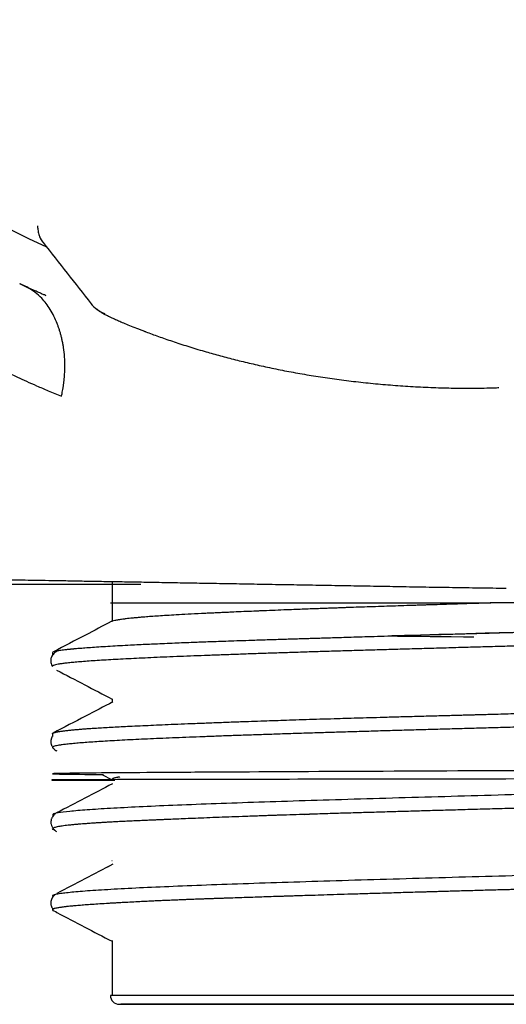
# Model space of a CAD drawing. Header units: millimetres. Extents: x 8 to 849, y 12 to 2010.
# Tile 41 of 113: x 108 to 119, y 1049 to 1071. Entities that reach past the tile are written whole.
import ezdxf

# ---------------------------------------------------------------- set-up
doc = ezdxf.new("R2010")
doc.units = ezdxf.units.MM

msp = doc.modelspace()

# ---------------------------------------------------------------- linework, layer by layer
at = {"color": 7, "linetype": 'Continuous', "lineweight": 30}
for p, q in [((108.44, 1066.616), (108.439, 1066.675)), ((108.44, 1066.616), (108.44, 1066.616)), ((108.088, 1065.345), (108.041, 1065.367)), ((110.104, 1058.682), (110.104, 1057.779)), ((108.775, 1057.084), (108.765, 1057.082)), ((108.765, 1057.082), (108.765, 1057.021)), ((108.895, 1057.13), (108.858, 1057.111)), ((108.765, 1056.78), (108.765, 1056.775)), ((110.104, 1056.048), (110.104, 1055.965)), ((108.765, 1055.259), (108.765, 1055.202)), ((108.765, 1055.259), (108.784, 1055.255)), ((108.765, 1054.969), (108.765, 1054.952)), ((108.78, 1054.937), (108.799, 1054.927)), ((109.878, 1054.345), (110.104, 1054.227)), ((114.43, 1053.447), (114.537, 1053.451)), ((108.783, 1053.112), (108.765, 1053.129)), ((108.765, 1053.129), (108.775, 1053.129)), ((108.788, 1053.11), (108.819, 1053.094)), ((110.121, 1052.328), (110, 1052.265)), ((110.1, 1052.414), (110.104, 1052.412)), ((108.781, 1051.29), (108.848, 1051.256)), ((110.104, 1050.606), (110.104, 1049.382)), ((110.107, 1050.613), (110.106, 1050.606)), ((125.618, 1049.379), (110.069, 1049.379))]:
    msp.add_line(p, q, dxfattribs=at)
at = {"color": 7, "linetype": 'Continuous', "lineweight": 30, "flags": 128}
for points in [[(110.864, 1064.29), (110.859, 1064.292), (110.843, 1064.299)], [(119.113, 1057.536), (118.481, 1057.518), (117.851, 1057.501), (117.439, 1057.489), (117.028, 1057.477), (116.67, 1057.467), (116.514, 1057.463), (116.493, 1057.462), (116.473, 1057.461), (116.452, 1057.461), (116.432, 1057.46), (116.411, 1057.46), (116.391, 1057.459), (116.387, 1057.459), (116.385, 1057.459), (116.384, 1057.459), (116.384, 1057.459), (116.384, 1057.459), (116.384, 1057.459), (116.384, 1057.459), (116.384, 1057.459), (116.384, 1057.459), (116.384, 1057.459), (116.384, 1057.459), (116.384, 1057.459), (116.384, 1057.459), (116.384, 1057.459), (116.384, 1057.459), (116.385, 1057.458), (116.391, 1057.458), (116.404, 1057.458), (116.448, 1057.457), (116.517, 1057.456), (116.611, 1057.454), (116.731, 1057.453), (116.876, 1057.451), (117.048, 1057.449), (117.245, 1057.447), (117.469, 1057.445), (117.719, 1057.443), (117.996, 1057.441), (118.226, 1057.439)]]:
    msp.add_lwpolyline(points, dxfattribs=at)
at = {"color": 7, "linetype": 'Continuous', "lineweight": 30}
for centre, radius, start, end in [((118.084, 1086.885), 23.753, 106.1413, 233.9075), ((118.084, 1086.885), 22.741, 179.9968, 245.4123), ((108.94, 1066.615), 0.499, 202.4204, 218.1488), ((110.181, 1065.359), 0.7, 218.1292, 249.8891), ((109.719, 1064.704), 0.221, 359.289, 0.711), ((110.266, 1049.379), 0.197, 180, 270)]:
    msp.add_arc(centre, radius, start, end, dxfattribs=at)
for points, knots in [([(108.44, 1066.616), (108.441, 1066.596), (108.442, 1066.557), (108.453, 1066.503), (108.467, 1066.455), (108.477, 1066.429), (108.483, 1066.416)], [0, 0, 0, 0, 0.252954, 0.501487, 0.749054, 1, 1, 1, 1]), ([(108.483, 1066.415), (108.49, 1066.401), (108.504, 1066.37), (108.527, 1066.333), (108.545, 1066.308), (108.555, 1066.296)], [0, 0, 0, 0, 0.287584, 0.630072, 1, 1, 1, 1]), ([(108.556, 1066.294), (108.736, 1066.065), (109.095, 1065.607), (109.455, 1065.149), (109.635, 1064.92)], [0, 0, 0, 0, 0.499091, 1, 1, 1, 1]), ([(108.967, 1062.843), (108.969, 1062.847), (108.975, 1062.865), (108.983, 1062.906), (108.994, 1062.964), (109.006, 1063.037), (109.015, 1063.094), (109.021, 1063.138), (109.024, 1063.164), (109.027, 1063.19), (109.03, 1063.217), (109.033, 1063.246), (109.041, 1063.342), (109.049, 1063.504), (109.042, 1063.725), (109.022, 1063.897), (109.001, 1064.023), (108.984, 1064.106), (108.965, 1064.187), (108.945, 1064.264), (108.922, 1064.337), (108.899, 1064.407), (108.86, 1064.51), (108.803, 1064.641), (108.72, 1064.792), (108.628, 1064.927), (108.518, 1065.057), (108.383, 1065.178), (108.216, 1065.285), (108.094, 1065.342), (108.032, 1065.371)], [0, 0, 0, 0, 0.004242, 0.016723, 0.036676, 0.056569, 0.080906, 0.088045, 0.095511, 0.103312, 0.111453, 0.119942, 0.128788, 0.196959, 0.264951, 0.332077, 0.360338, 0.388162, 0.415466, 0.44217, 0.468201, 0.493494, 0.517994, 0.581918, 0.644774, 0.705876, 0.764737, 0.840416, 0.918611, 1, 1, 1, 1]), ([(108.629, 1065.101), (108.616, 1065.107), (108.584, 1065.12), (108.519, 1065.148), (108.441, 1065.183), (108.294, 1065.248), (108.177, 1065.303), (108.088, 1065.346)], [0, 0, 0, 0, 0.085452, 0.215254, 0.360888, 0.51048, 1, 1, 1, 1]), ([(109.755, 1064.806), (109.771, 1064.792), (109.81, 1064.76), (109.861, 1064.728), (109.894, 1064.709), (109.916, 1064.697), (109.947, 1064.681), (109.982, 1064.663), (110.028, 1064.641), (110.086, 1064.613), (110.161, 1064.579), (110.252, 1064.538), (110.363, 1064.49), (110.497, 1064.435), (110.656, 1064.371), (110.779, 1064.323), (110.843, 1064.299)], [0, 0, 0, 0, 0.029895, 0.068823, 0.105207, 0.144353, 0.189852, 0.241709, 0.299932, 0.374294, 0.457042, 0.548246, 0.648001, 0.756433, 0.873701, 1, 1, 1, 1]), ([(105.708, 1064.52), (105.708, 1064.52), (105.703, 1064.523), (105.717, 1064.513), (105.749, 1064.491), (105.808, 1064.451), (105.893, 1064.395), (106.007, 1064.324), (106.15, 1064.236), (106.325, 1064.133), (106.482, 1064.043), (106.604, 1063.974), (106.676, 1063.934), (106.753, 1063.892), (106.834, 1063.848), (106.919, 1063.802), (107.01, 1063.754), (107.102, 1063.705), (107.196, 1063.657), (107.292, 1063.608), (107.392, 1063.557), (107.491, 1063.508), (107.581, 1063.464), (107.684, 1063.414), (107.814, 1063.351), (107.988, 1063.269), (108.189, 1063.177), (108.418, 1063.075), (108.678, 1062.962), (108.869, 1062.884), (108.967, 1062.843)], [0, 0, 0, 0, 0.000389, 0.056012, 0.11317, 0.171905, 0.232257, 0.294262, 0.357954, 0.423364, 0.49052, 0.510827, 0.531571, 0.552754, 0.574375, 0.596436, 0.618937, 0.641879, 0.663296, 0.685083, 0.707241, 0.729771, 0.748617, 0.763693, 0.793578, 0.827263, 0.864747, 0.906031, 0.951116, 1, 1, 1, 1]), ([(110.864, 1064.29), (110.956, 1064.256), (111.14, 1064.187), (111.456, 1064.078), (111.8, 1063.966), (112.148, 1063.86), (112.493, 1063.763), (112.829, 1063.674), (113.181, 1063.588), (113.547, 1063.505), (113.928, 1063.426), (114.323, 1063.352), (114.731, 1063.285), (115.15, 1063.224), (115.581, 1063.17), (116.02, 1063.124), (116.467, 1063.085), (116.919, 1063.056), (117.377, 1063.035), (117.838, 1063.024), (118.146, 1063.025), (118.3, 1063.025)], [0, 0, 0, 0, 0.06097, 0.122209, 0.183783, 0.245722, 0.295483, 0.345362, 0.395299, 0.44524, 0.495149, 0.54512, 0.595245, 0.64551, 0.695898, 0.746394, 0.796977, 0.847632, 0.898351, 0.949136, 1, 1, 1, 1]), ([(118.3, 1063.025), (118.445, 1063.027), (118.61, 1063.029), (118.773, 1063.036), (118.792, 1063.037)], [0, 0, 0, 0, 0.883254, 1, 1, 1, 1]), ([(106.7, 1058.741), (106.703, 1058.74), (106.708, 1058.74), (106.756, 1058.74), (106.831, 1058.738), (106.936, 1058.736), (107.07, 1058.734), (107.231, 1058.731), (107.42, 1058.728), (107.637, 1058.724), (107.881, 1058.72), (108.149, 1058.715), (108.443, 1058.71), (108.763, 1058.705), (109.107, 1058.699), (109.474, 1058.692), (109.864, 1058.685), (110.274, 1058.678), (110.707, 1058.671), (111.16, 1058.663), (111.636, 1058.654), (112.13, 1058.646), (112.64, 1058.637), (113.163, 1058.628), (113.702, 1058.618), (114.254, 1058.609), (114.818, 1058.599), (115.391, 1058.589), (115.97, 1058.579), (116.363, 1058.572), (116.559, 1058.568)], [0, 0, 0, 0, 0.035432, 0.070951, 0.106646, 0.142604, 0.178268, 0.213917, 0.249634, 0.285499, 0.321381, 0.357113, 0.392775, 0.428448, 0.46445, 0.500183, 0.535735, 0.571192, 0.606678, 0.642246, 0.677982, 0.713973, 0.749693, 0.785385, 0.821129, 0.857007, 0.892926, 0.928677, 0.964341, 1, 1, 1, 1]), ([(110.749, 1058.61), (110.153, 1058.61), (108.383, 1058.61), (107.086, 1058.61), (107.214, 1058.61), (107.256, 1058.61)], [0, 0, 0, 0, 0.254199, 0.75426, 1, 1, 1, 1]), ([(116.559, 1058.568), (116.755, 1058.565), (117.148, 1058.558), (117.746, 1058.549), (118.349, 1058.539), (118.754, 1058.534), (118.956, 1058.531)], [0, 0, 0, 0, 0.2495358, 0.499365, 0.7495053, 1, 1, 1, 1]), ([(110.069, 1058.198), (110.072, 1058.198), (110.078, 1058.198), (110.126, 1058.198), (110.205, 1058.198), (110.315, 1058.198), (110.444, 1058.198), (110.58, 1058.198), (110.715, 1058.198), (110.865, 1058.198), (111.029, 1058.198), (111.209, 1058.198), (111.403, 1058.198), (111.644, 1058.198), (111.939, 1058.198), (112.296, 1058.198), (112.679, 1058.198), (113.088, 1058.198), (113.498, 1058.198), (113.901, 1058.198), (114.292, 1058.198), (114.695, 1058.198), (115.11, 1058.198), (115.538, 1058.198), (115.997, 1058.198), (116.487, 1058.198), (117.007, 1058.198), (117.533, 1058.198), (118.067, 1058.198), (118.426, 1058.198), (118.606, 1058.198)], [0, 0, 0, 0, 0.038587, 0.077787, 0.116923, 0.156136, 0.195562, 0.223734, 0.251784, 0.279761, 0.307716, 0.335699, 0.363761, 0.391953, 0.433266, 0.474346, 0.515352, 0.556445, 0.597783, 0.632233, 0.666502, 0.700683, 0.734869, 0.769151, 0.803623, 0.843031, 0.882234, 0.92137, 0.96058, 1, 1, 1, 1]), ([(118.606, 1058.198), (118.601, 1058.198), (118.583, 1058.198), (118.543, 1058.196), (118.484, 1058.194), (118.407, 1058.192), (118.314, 1058.189), (118.184, 1058.185), (118.012, 1058.18), (117.791, 1058.173), (117.535, 1058.164), (117.324, 1058.158), (117.167, 1058.153), (117.073, 1058.15), (116.976, 1058.147), (116.877, 1058.143), (116.792, 1058.141), (116.654, 1058.136), (116.38, 1058.127), (115.959, 1058.113), (115.595, 1058.101), (115.365, 1058.093), (115.264, 1058.089), (115.163, 1058.085), (115.08, 1058.083), (114.995, 1058.079), (114.899, 1058.076), (114.771, 1058.071), (114.624, 1058.066), (114.461, 1058.06), (114.278, 1058.053), (114.067, 1058.045), (113.827, 1058.035), (113.632, 1058.027), (113.502, 1058.022), (113.442, 1058.019), (113.391, 1058.017), (113.341, 1058.015), (113.23, 1058.01), (113.061, 1058.003), (112.871, 1057.995), (112.716, 1057.988), (112.596, 1057.982), (112.476, 1057.977), (112.358, 1057.971), (112.236, 1057.966), (112.049, 1057.957), (111.812, 1057.944), (111.554, 1057.93), (111.334, 1057.917), (111.148, 1057.905), (110.985, 1057.894), (110.85, 1057.883), (110.737, 1057.874), (110.644, 1057.866), (110.562, 1057.858), (110.488, 1057.85), (110.415, 1057.842), (110.33, 1057.831), (110.241, 1057.818), (110.163, 1057.804), (110.111, 1057.79), (110.095, 1057.782), (110.089, 1057.779)], [0, 0, 0, 0, 0.001089, 0.004158, 0.008951, 0.014658, 0.021726, 0.030157, 0.04437, 0.061294, 0.080928, 0.103273, 0.110341, 0.117643, 0.125178, 0.132947, 0.140946, 0.145248, 0.16547, 0.206202, 0.246533, 0.255067, 0.263584, 0.272082, 0.280562, 0.284606, 0.293734, 0.305316, 0.317731, 0.332104, 0.348434, 0.366721, 0.389527, 0.41479, 0.422338, 0.427272, 0.432237, 0.437233, 0.44226, 0.46508, 0.488517, 0.501429, 0.51452, 0.527791, 0.541241, 0.554871, 0.570101, 0.607838, 0.64365, 0.673999, 0.702812, 0.73009, 0.755833, 0.776473, 0.796009, 0.814441, 0.831769, 0.85023, 0.871792, 0.906207, 0.941273, 0.976988, 1, 1, 1, 1]), ([(128.117, 1058.198), (128.026, 1058.198), (127.844, 1058.198), (127.533, 1058.198), (127.197, 1058.198), (126.833, 1058.198), (126.442, 1058.198), (126.028, 1058.198), (125.592, 1058.198), (125.137, 1058.198), (124.662, 1058.198), (124.168, 1058.198), (123.656, 1058.198), (123.128, 1058.198), (122.588, 1058.198), (122.036, 1058.198), (121.504, 1058.198), (120.997, 1058.198), (120.517, 1058.198), (120.038, 1058.198), (119.559, 1058.198), (119.081, 1058.198), (118.764, 1058.198), (118.606, 1058.198)], [0, 0, 0, 0, 0.0502543, 0.1002366, 0.1501239, 0.2000941, 0.2503243, 0.3005261, 0.3503378, 0.3999382, 0.4495086, 0.4992305, 0.5490721, 0.5989719, 0.6490381, 0.6990013, 0.7489767, 0.7913288, 0.8333223, 0.8750706, 0.9166887, 0.9582931, 1, 1, 1, 1]), ([(110.088, 1057.78), (109.895, 1057.679), (109.462, 1057.453), (109.029, 1057.227), (108.788, 1057.102)], [0, 0, 0, 0, 0.445049, 1, 1, 1, 1]), ([(128.115, 1057.53), (128.049, 1057.526), (127.918, 1057.519), (127.705, 1057.509), (127.48, 1057.498), (127.244, 1057.487), (126.996, 1057.477), (126.736, 1057.466), (126.464, 1057.455), (126.185, 1057.445), (125.898, 1057.434), (125.604, 1057.423), (125.3, 1057.413), (124.987, 1057.402), (124.665, 1057.392), (124.334, 1057.381), (123.995, 1057.37), (123.635, 1057.359), (123.254, 1057.347), (122.851, 1057.335), (122.44, 1057.323), (122.02, 1057.311), (121.594, 1057.299), (121.161, 1057.286), (120.722, 1057.274), (120.283, 1057.262), (119.848, 1057.249), (119.414, 1057.237), (118.978, 1057.225), (118.54, 1057.213), (118.101, 1057.201), (117.661, 1057.188), (117.222, 1057.176), (116.79, 1057.164), (116.367, 1057.151), (115.951, 1057.139), (115.54, 1057.127), (115.132, 1057.115), (114.73, 1057.103), (114.333, 1057.091), (113.944, 1057.078), (113.566, 1057.066), (113.203, 1057.054), (112.853, 1057.041), (112.512, 1057.029), (112.181, 1057.017), (111.861, 1057.005), (111.553, 1056.993), (111.256, 1056.98), (110.977, 1056.968), (110.715, 1056.956), (110.469, 1056.943), (110.238, 1056.931), (110.02, 1056.919), (109.819, 1056.907), (109.633, 1056.895), (109.463, 1056.882), (109.313, 1056.87), (109.181, 1056.858), (109.069, 1056.846), (108.973, 1056.834), (108.894, 1056.821), (108.833, 1056.809), (108.791, 1056.797), (108.768, 1056.785), (108.767, 1056.778), (108.767, 1056.775)], [0, 0, 0, 0, 0.0139147, 0.0278476, 0.0419218, 0.0559959, 0.0701462, 0.0842964, 0.098592, 0.1129074, 0.1268221, 0.1407551, 0.1548292, 0.1689034, 0.1830536, 0.1972038, 0.2114995, 0.2258149, 0.2417345, 0.2576814, 0.2738421, 0.2900028, 0.306279, 0.3225552, 0.3390536, 0.3555825, 0.3715021, 0.387449, 0.4036097, 0.4197704, 0.4360466, 0.4523229, 0.4688213, 0.4853501, 0.5012697, 0.5172167, 0.5333774, 0.5495381, 0.5658144, 0.5820906, 0.598589, 0.6151179, 0.6310375, 0.6469845, 0.6631452, 0.6793059, 0.6955822, 0.7118584, 0.7283569, 0.7448857, 0.7608054, 0.7767523, 0.7929131, 0.8090738, 0.82535, 0.8416263, 0.8581247, 0.8746536, 0.8905732, 0.9065202, 0.9225502, 0.9386081, 0.9549863, 0.9713942, 0.9878927, 1, 1, 1, 1]), ([(108.788, 1057.102), (108.788, 1057.102), (108.79, 1057.103), (108.793, 1057.104), (108.795, 1057.105), (108.798, 1057.106), (108.802, 1057.108), (108.81, 1057.111), (108.821, 1057.114), (108.838, 1057.119), (108.861, 1057.124), (108.893, 1057.13), (108.933, 1057.136), (108.985, 1057.144), (109.049, 1057.151), (109.108, 1057.158), (109.152, 1057.162), (109.173, 1057.164), (109.188, 1057.166), (109.204, 1057.167), (109.22, 1057.169), (109.236, 1057.17), (109.283, 1057.175), (109.365, 1057.182), (109.501, 1057.192), (109.663, 1057.204), (109.853, 1057.217), (110.061, 1057.23), (110.282, 1057.242), (110.498, 1057.254), (110.704, 1057.264), (110.892, 1057.274), (111.083, 1057.282), (111.288, 1057.291), (111.501, 1057.3), (111.721, 1057.309), (111.913, 1057.317), (112.092, 1057.323), (112.26, 1057.33), (112.451, 1057.336), (112.668, 1057.344), (112.91, 1057.352), (113.144, 1057.36), (113.357, 1057.367), (113.537, 1057.373), (113.708, 1057.378), (113.869, 1057.383), (114.019, 1057.388), (114.164, 1057.392), (114.303, 1057.397), (114.434, 1057.401), (114.546, 1057.404), (114.656, 1057.408), (114.779, 1057.411), (114.929, 1057.416), (115.108, 1057.422), (115.312, 1057.428), (115.541, 1057.435), (115.792, 1057.442), (116.071, 1057.451), (116.305, 1057.458), (116.473, 1057.463), (116.567, 1057.466), (116.651, 1057.468), (116.736, 1057.471), (116.821, 1057.473), (116.907, 1057.476), (116.992, 1057.478), (117.188, 1057.484), (117.495, 1057.493), (117.918, 1057.505), (118.405, 1057.518), (118.952, 1057.534), (119.409, 1057.546), (119.715, 1057.554), (119.872, 1057.559), (120.028, 1057.563), (120.195, 1057.567), (120.382, 1057.573), (120.617, 1057.579), (120.882, 1057.586), (121.156, 1057.594), (121.352, 1057.599), (121.456, 1057.602), (121.478, 1057.603)], [0, 0, 0, 0, 0.001274, 0.005951, 0.006534, 0.008697, 0.012385, 0.017596, 0.02487, 0.033894, 0.044669, 0.057193, 0.071468, 0.086372, 0.102801, 0.120756, 0.127146, 0.130354, 0.133395, 0.136451, 0.139521, 0.142605, 0.145704, 0.165399, 0.185659, 0.209803, 0.234703, 0.259577, 0.283551, 0.307317, 0.325843, 0.343438, 0.359507, 0.377136, 0.396326, 0.412706, 0.430075, 0.441322, 0.453777, 0.467756, 0.483259, 0.500284, 0.518833, 0.531208, 0.54325, 0.55447, 0.564868, 0.574443, 0.583196, 0.592456, 0.600573, 0.607547, 0.613379, 0.620834, 0.629963, 0.640765, 0.653242, 0.666507, 0.681253, 0.697479, 0.715185, 0.721593, 0.726384, 0.731186, 0.736001, 0.740827, 0.745664, 0.750514, 0.755375, 0.778684, 0.80226, 0.826104, 0.859642, 0.892977, 0.901674, 0.910359, 0.919029, 0.927685, 0.938097, 0.95011, 0.966936, 0.982331, 0.996295, 1, 1, 1, 1]), ([(108.854, 1057.106), (108.847, 1057.103), (108.827, 1057.092), (108.797, 1057.064), (108.768, 1057.028), (108.747, 1056.99), (108.731, 1056.943), (108.727, 1056.902), (108.73, 1056.871), (108.733, 1056.853), (108.739, 1056.832), (108.749, 1056.807), (108.757, 1056.789), (108.765, 1056.779), (108.765, 1056.778)], [0, 0, 0, 0, 0.081304, 0.247513, 0.382819, 0.486192, 0.583545, 0.714174, 0.751947, 0.791543, 0.832959, 0.893002, 0.99035, 1, 1, 1, 1]), ([(108.765, 1057.082), (108.767, 1057.077), (108.769, 1057.07), (108.791, 1057.063), (108.796, 1057.061)], [0, 0, 0, 0, 0.752011, 1, 1, 1, 1]), ([(108.845, 1057.098), (108.845, 1057.099), (108.845, 1057.1), (108.847, 1057.103), (108.849, 1057.105), (108.85, 1057.106)], [0, 0, 0, 0, 0.341545, 0.674863, 1, 1, 1, 1]), ([(108.859, 1056.689), (109.07, 1056.579), (109.485, 1056.363), (109.9, 1056.147), (110.104, 1056.04)], [0, 0, 0, 0, 0.508628, 1, 1, 1, 1]), ([(108.765, 1055.259), (108.765, 1055.259), (108.765, 1055.259), (108.765, 1055.26), (108.765, 1055.261), (108.766, 1055.262), (108.766, 1055.263), (108.767, 1055.265), (108.769, 1055.267), (108.774, 1055.271), (108.782, 1055.276), (108.795, 1055.282), (108.815, 1055.288), (108.838, 1055.294), (108.864, 1055.3), (108.889, 1055.305), (108.918, 1055.31), (108.952, 1055.315), (108.989, 1055.321), (109.027, 1055.326), (109.081, 1055.332), (109.152, 1055.34), (109.248, 1055.35), (109.347, 1055.359), (109.445, 1055.367), (109.548, 1055.375), (109.662, 1055.383), (109.797, 1055.391), (109.953, 1055.401), (110.127, 1055.411), (110.31, 1055.421), (110.511, 1055.431), (110.732, 1055.441), (110.975, 1055.452), (111.231, 1055.463), (111.509, 1055.475), (111.811, 1055.487), (112.135, 1055.5), (112.472, 1055.513), (112.816, 1055.526), (113.139, 1055.538), (113.438, 1055.548), (113.7, 1055.557), (113.962, 1055.566), (114.238, 1055.575), (114.538, 1055.585), (114.851, 1055.594), (115.141, 1055.603), (115.415, 1055.611), (115.68, 1055.618), (115.972, 1055.627), (116.291, 1055.636), (116.585, 1055.644), (116.843, 1055.651), (117.052, 1055.656), (117.251, 1055.662), (117.435, 1055.667), (117.606, 1055.671), (117.759, 1055.676), (117.896, 1055.679), (118.017, 1055.683), (118.125, 1055.686), (118.219, 1055.688), (118.319, 1055.691), (118.439, 1055.694), (118.596, 1055.699), (118.786, 1055.704), (119.005, 1055.711), (119.25, 1055.718), (119.52, 1055.726), (119.819, 1055.735), (120.073, 1055.742), (120.264, 1055.748), (120.381, 1055.751), (120.489, 1055.754), (120.596, 1055.758), (120.702, 1055.761), (120.806, 1055.764), (121.016, 1055.77), (121.326, 1055.779), (121.727, 1055.791), (122.106, 1055.802), (122.474, 1055.813), (122.841, 1055.823), (123.137, 1055.832), (123.363, 1055.838), (123.514, 1055.843), (123.667, 1055.847), (123.828, 1055.852), (124.002, 1055.857), (124.212, 1055.863), (124.443, 1055.87), (124.68, 1055.877), (124.892, 1055.884), (125.061, 1055.889), (125.191, 1055.894), (125.288, 1055.897), (125.376, 1055.9), (125.456, 1055.903), (125.542, 1055.906), (125.645, 1055.909), (125.775, 1055.914), (125.926, 1055.92), (126.097, 1055.926), (126.271, 1055.933), (126.444, 1055.94), (126.615, 1055.947), (126.791, 1055.955), (126.961, 1055.962), (127.141, 1055.97), (127.324, 1055.979), (127.511, 1055.987), (127.678, 1055.996), (127.827, 1056.003), (127.959, 1056.01), (128.076, 1056.016), (128.187, 1056.022), (128.298, 1056.028), (128.415, 1056.035), (128.537, 1056.042), (128.662, 1056.05), (128.787, 1056.058), (128.913, 1056.067), (129.028, 1056.076), (129.126, 1056.084), (129.205, 1056.092), (129.271, 1056.098), (129.32, 1056.104), (129.356, 1056.108), (129.381, 1056.111), (129.404, 1056.114), (129.423, 1056.117), (129.443, 1056.12), (129.464, 1056.124), (129.488, 1056.128), (129.514, 1056.133), (129.539, 1056.139), (129.562, 1056.146), (129.582, 1056.154), (129.595, 1056.162), (129.601, 1056.171), (129.597, 1056.178), (129.592, 1056.183), (129.588, 1056.186), (129.585, 1056.187), (129.584, 1056.188), (129.583, 1056.188)], [0, 0, 0, 0, 0.000675, 0.00133, 0.001964, 0.002577, 0.004047, 0.006049, 0.00858, 0.012723, 0.017787, 0.023769, 0.030672, 0.038494, 0.043287, 0.048369, 0.053742, 0.059403, 0.065355, 0.07087, 0.075367, 0.086118, 0.096171, 0.105525, 0.11418, 0.122137, 0.130844, 0.140274, 0.151317, 0.162234, 0.173028, 0.183696, 0.19611, 0.208097, 0.220211, 0.232741, 0.245924, 0.259538, 0.273156, 0.286266, 0.299232, 0.309319, 0.318797, 0.327281, 0.336775, 0.347279, 0.357706, 0.368047, 0.375806, 0.384324, 0.393601, 0.403639, 0.414436, 0.421043, 0.427585, 0.433677, 0.439317, 0.444506, 0.449244, 0.453297, 0.456949, 0.4602, 0.463049, 0.465497, 0.469221, 0.473944, 0.479666, 0.486386, 0.493621, 0.501738, 0.510738, 0.520622, 0.524705, 0.527999, 0.531265, 0.534504, 0.537715, 0.540898, 0.544054, 0.556905, 0.569276, 0.581168, 0.592338, 0.604003, 0.616163, 0.621076, 0.626065, 0.631131, 0.636274, 0.642174, 0.648642, 0.657713, 0.666026, 0.673581, 0.680377, 0.68426, 0.687843, 0.691127, 0.69411, 0.696794, 0.700906, 0.705915, 0.71182, 0.718623, 0.726321, 0.732999, 0.74023, 0.748015, 0.756051, 0.763039, 0.772891, 0.782091, 0.790639, 0.798534, 0.805778, 0.812369, 0.818497, 0.825269, 0.832686, 0.840748, 0.849456, 0.858809, 0.868807, 0.879741, 0.888732, 0.897002, 0.90455, 0.911374, 0.915295, 0.918929, 0.922279, 0.925342, 0.928121, 0.932031, 0.936764, 0.942318, 0.948696, 0.955895, 0.963766, 0.972429, 0.981886, 0.992134, 0.995062, 0.997301, 0.999542, 1, 1, 1, 1]), ([(129.6, 1055.864), (129.6, 1055.861), (129.599, 1055.853), (129.576, 1055.842), (129.534, 1055.83), (129.473, 1055.817), (129.393, 1055.805), (129.295, 1055.793), (129.181, 1055.781), (129.049, 1055.769), (128.9, 1055.756), (128.733, 1055.744), (128.548, 1055.732), (128.346, 1055.72), (128.125, 1055.707), (127.89, 1055.695), (127.642, 1055.683), (127.381, 1055.671), (127.105, 1055.658), (126.813, 1055.646), (126.506, 1055.634), (126.184, 1055.622), (125.848, 1055.609), (125.502, 1055.597), (125.149, 1055.585), (124.788, 1055.573), (124.416, 1055.561), (124.031, 1055.548), (123.638, 1055.536), (123.233, 1055.524), (122.819, 1055.511), (122.402, 1055.499), (121.983, 1055.487), (121.563, 1055.475), (121.136, 1055.463), (120.703, 1055.45), (120.267, 1055.438), (119.825, 1055.426), (119.38, 1055.414), (118.938, 1055.401), (118.501, 1055.389), (118.069, 1055.377), (117.636, 1055.365), (117.204, 1055.353), (116.773, 1055.34), (116.345, 1055.328), (115.919, 1055.316), (115.502, 1055.303), (115.096, 1055.291), (114.701, 1055.279), (114.311, 1055.267), (113.927, 1055.255), (113.552, 1055.242), (113.184, 1055.23), (112.826, 1055.218), (112.481, 1055.205), (112.152, 1055.193), (111.838, 1055.181), (111.536, 1055.169), (111.244, 1055.157), (110.966, 1055.145), (110.701, 1055.132), (110.45, 1055.12), (110.217, 1055.107), (110.002, 1055.095), (109.805, 1055.083), (109.624, 1055.071), (109.458, 1055.059), (109.308, 1055.047), (109.175, 1055.034), (109.06, 1055.022), (108.964, 1055.009), (108.888, 1054.997), (108.83, 1054.985), (108.789, 1054.973), (108.767, 1054.961), (108.762, 1054.949), (108.774, 1054.941), (108.78, 1054.937)], [0, 0, 0, 0, 0.01012, 0.02328, 0.036535, 0.049789, 0.063224, 0.076684, 0.089648, 0.102635, 0.115795, 0.128955, 0.142209, 0.155464, 0.168899, 0.182359, 0.195323, 0.208309, 0.22147, 0.23463, 0.247884, 0.261139, 0.274574, 0.288034, 0.300998, 0.313984, 0.327145, 0.340305, 0.353559, 0.366814, 0.380249, 0.393709, 0.406673, 0.419659, 0.43282, 0.44598, 0.459235, 0.472489, 0.485924, 0.499384, 0.512348, 0.525335, 0.538495, 0.551655, 0.56491, 0.578164, 0.591599, 0.60506, 0.618024, 0.63101, 0.64417, 0.65733, 0.670585, 0.683839, 0.697275, 0.710735, 0.723699, 0.736685, 0.749845, 0.763006, 0.77626, 0.789515, 0.80295, 0.81641, 0.829374, 0.84236, 0.855414, 0.868491, 0.881828, 0.89519, 0.908625, 0.922085, 0.935049, 0.948036, 0.961196, 0.974356, 0.987611, 1, 1, 1, 1]), ([(110.121, 1055.974), (109.917, 1055.868), (109.471, 1055.635), (109.024, 1055.402), (108.781, 1055.275)], [0, 0, 0, 0, 0.455847, 1, 1, 1, 1]), ([(108.768, 1055.207), (108.765, 1055.203), (108.759, 1055.194), (108.751, 1055.177), (108.742, 1055.156), (108.737, 1055.136), (108.733, 1055.118), (108.731, 1055.101), (108.73, 1055.085), (108.731, 1055.062), (108.736, 1055.036), (108.744, 1055.009), (108.754, 1054.986), (108.761, 1054.975), (108.765, 1054.968)], [0, 0, 0, 0, 0.0694131, 0.1719959, 0.2590251, 0.3295681, 0.3963371, 0.4593178, 0.5185031, 0.5735183, 0.708946, 0.8089583, 0.8983238, 1, 1, 1, 1]), ([(108.768, 1054.964), (108.77, 1054.961), (108.779, 1054.943), (108.803, 1054.917), (108.834, 1054.889), (108.855, 1054.878), (108.863, 1054.874)], [0, 0, 0, 0, 0.068213, 0.385074, 0.766833, 1, 1, 1, 1]), ([(129.532, 1054.537), (129.522, 1054.531), (129.498, 1054.517), (128.52, 1054.497), (126.636, 1054.476), (123.805, 1054.455), (120.239, 1054.435), (116.297, 1054.416), (113.202, 1054.401), (111.164, 1054.389), (109.918, 1054.38), (109.071, 1054.372), (108.683, 1054.363), (108.864, 1054.355), (109.293, 1054.349), (109.816, 1054.346), (109.915, 1054.345)], [0, 0, 0, 0, 0.053456, 0.132485, 0.21759, 0.308762, 0.40599, 0.509261, 0.618564, 0.675776, 0.734516, 0.794783, 0.856576, 0.919897, 0.984743, 1, 1, 1, 1]), ([(129.453, 1054.272), (129.446, 1054.271), (129.419, 1054.268), (128.417, 1054.263), (126.51, 1054.258), (123.81, 1054.252), (120.623, 1054.246), (117.226, 1054.241), (113.976, 1054.236), (111.24, 1054.231), (109.336, 1054.227), (108.598, 1054.222), (108.865, 1054.218), (109.825, 1054.216), (110.164, 1054.215)], [0, 0, 0, 0, 0.030855, 0.115444, 0.201579, 0.289258, 0.378481, 0.469249, 0.561558, 0.655411, 0.750804, 0.847738, 0.946212, 1, 1, 1, 1]), ([(128.031, 1054.187), (127.808, 1054.175), (127.361, 1054.153), (126.551, 1054.119), (125.651, 1054.086), (124.663, 1054.052), (123.602, 1054.018), (122.482, 1053.985), (121.318, 1053.951), (120.126, 1053.918), (118.921, 1053.884), (117.719, 1053.851), (116.538, 1053.817), (115.391, 1053.783), (114.295, 1053.75), (113.264, 1053.716), (112.312, 1053.683), (111.452, 1053.65), (110.695, 1053.616), (110.05, 1053.583), (109.528, 1053.549), (109.134, 1053.516), (108.876, 1053.482), (108.746, 1053.449), (108.777, 1053.427), (108.792, 1053.416)], [0, 0, 0, 0, 0.0434783, 0.0869566, 0.130435, 0.1739132, 0.2173915, 0.2608698, 0.304348, 0.3478263, 0.3913045, 0.4347827, 0.4782609, 0.5217391, 0.5652172, 0.6086954, 0.6521735, 0.6956517, 0.7391298, 0.7826079, 0.826086, 0.869564, 0.9130421, 0.9565202, 1, 1, 1, 1]), ([(110.112, 1054.135), (109.906, 1054.027), (109.488, 1053.809), (109.07, 1053.591), (108.858, 1053.481)], [0, 0, 0, 0, 0.4933242, 1, 1, 1, 1]), ([(110.281, 1054.289), (110.28, 1054.289), (110.275, 1054.288), (110.263, 1054.287), (110.246, 1054.284), (110.226, 1054.28), (110.202, 1054.275), (110.178, 1054.27), (110.154, 1054.264), (110.133, 1054.257), (110.117, 1054.25), (110.106, 1054.242), (110.104, 1054.237), (110.104, 1054.234)], [0, 0, 0, 0, 0.010026, 0.046718, 0.098623, 0.16574, 0.248068, 0.345609, 0.458361, 0.586325, 0.713902, 0.85369, 1, 1, 1, 1]), ([(129.601, 1054.041), (129.6, 1054.037), (129.598, 1054.03), (129.573, 1054.018), (129.53, 1054.006), (129.469, 1053.994), (129.389, 1053.982), (129.291, 1053.969), (129.174, 1053.957), (129.038, 1053.945), (128.886, 1053.932), (128.717, 1053.92), (128.534, 1053.908), (128.333, 1053.896), (128.115, 1053.884), (127.881, 1053.871), (127.629, 1053.859), (127.36, 1053.847), (127.079, 1053.835), (126.786, 1053.822), (126.483, 1053.81), (126.165, 1053.798), (125.833, 1053.786), (125.489, 1053.774), (125.13, 1053.761), (124.759, 1053.749), (124.381, 1053.737), (123.997, 1053.724), (123.608, 1053.712), (123.21, 1053.7), (122.801, 1053.688), (122.385, 1053.676), (121.961, 1053.663), (121.529, 1053.651), (121.096, 1053.639), (120.665, 1053.626), (120.234, 1053.614), (119.8, 1053.602), (119.361, 1053.59), (118.921, 1053.578), (118.478, 1053.566), (118.035, 1053.553), (117.608, 1053.541), (117.201, 1053.53), (116.811, 1053.518), (116.424, 1053.507), (116.039, 1053.496), (115.657, 1053.485), (115.279, 1053.474), (114.905, 1053.462), (114.66, 1053.455), (114.537, 1053.451)], [0, 0, 0, 0, 0.01807, 0.038435, 0.058834, 0.079508, 0.100181, 0.121002, 0.141823, 0.162929, 0.184073, 0.204438, 0.224838, 0.245511, 0.266184, 0.287006, 0.307827, 0.328932, 0.350076, 0.370441, 0.390841, 0.411514, 0.432188, 0.453009, 0.47383, 0.494936, 0.51608, 0.536445, 0.556845, 0.577518, 0.598191, 0.619013, 0.639834, 0.660939, 0.682083, 0.702448, 0.722848, 0.743522, 0.764195, 0.785016, 0.805838, 0.826943, 0.848087, 0.866781, 0.885501, 0.904432, 0.923362, 0.942406, 0.961449, 0.98071, 1, 1, 1, 1]), ([(108.836, 1053.466), (108.824, 1053.456), (108.799, 1053.437), (108.772, 1053.402), (108.755, 1053.371), (108.745, 1053.35), (108.737, 1053.324), (108.731, 1053.294), (108.731, 1053.259), (108.737, 1053.219), (108.749, 1053.182), (108.763, 1053.161), (108.769, 1053.151)], [0, 0, 0, 0, 0.160695, 0.336766, 0.399948, 0.461544, 0.525587, 0.612796, 0.685853, 0.771289, 0.893691, 1, 1, 1, 1]), ([(114.537, 1053.451), (114.438, 1053.448), (114.239, 1053.441), (114.014, 1053.434), (113.856, 1053.429), (113.766, 1053.426), (113.672, 1053.422), (113.568, 1053.419), (113.378, 1053.412), (113.116, 1053.403), (112.801, 1053.391), (112.507, 1053.38), (112.235, 1053.37), (111.985, 1053.36), (111.762, 1053.351), (111.564, 1053.343), (111.404, 1053.336), (111.277, 1053.331), (111.175, 1053.326), (111.072, 1053.322), (110.96, 1053.317), (110.834, 1053.311), (110.697, 1053.305), (110.548, 1053.298), (110.391, 1053.291), (110.242, 1053.284), (110.111, 1053.277), (110, 1053.271), (109.9, 1053.265), (109.81, 1053.26), (109.733, 1053.255), (109.669, 1053.251), (109.615, 1053.247), (109.566, 1053.244), (109.521, 1053.24), (109.468, 1053.236), (109.402, 1053.231), (109.322, 1053.224), (109.236, 1053.216), (109.155, 1053.208), (109.081, 1053.2), (109.015, 1053.191), (108.955, 1053.182), (108.898, 1053.172), (108.849, 1053.162), (108.812, 1053.152), (108.789, 1053.142), (108.776, 1053.134), (108.772, 1053.126), (108.775, 1053.118), (108.783, 1053.113), (108.788, 1053.11)], [0, 0, 0, 0, 0.02765, 0.055398, 0.06414, 0.072891, 0.081652, 0.091398, 0.103456, 0.138009, 0.170566, 0.201129, 0.231662, 0.259907, 0.285864, 0.309532, 0.330914, 0.344898, 0.357696, 0.370288, 0.385114, 0.402288, 0.42144, 0.442858, 0.466542, 0.492493, 0.512637, 0.531383, 0.549123, 0.565858, 0.581588, 0.593242, 0.604275, 0.614687, 0.624478, 0.633648, 0.650583, 0.670479, 0.693335, 0.719152, 0.741513, 0.7657, 0.791713, 0.815966, 0.848318, 0.878063, 0.905202, 0.929738, 0.951671, 0.975193, 1, 1, 1, 1]), ([(108.783, 1053.13), (108.796, 1053.113), (108.819, 1053.086), (108.845, 1053.072), (108.856, 1053.067)], [0, 0, 0, 0, 0.59932, 1, 1, 1, 1]), ([(129.538, 1052.555), (129.553, 1052.552), (129.622, 1052.538), (129.606, 1052.513), (129.486, 1052.479), (129.217, 1052.446), (128.818, 1052.412), (128.29, 1052.379), (127.64, 1052.345), (126.878, 1052.311), (126.013, 1052.278), (125.057, 1052.244), (124.023, 1052.211), (122.924, 1052.177), (121.775, 1052.144), (120.592, 1052.11), (119.39, 1052.076), (118.186, 1052.043), (116.994, 1052.009), (115.832, 1051.976), (114.714, 1051.942), (113.657, 1051.908), (112.672, 1051.875), (111.775, 1051.841), (110.976, 1051.808), (110.287, 1051.774), (109.716, 1051.74), (109.272, 1051.707), (109.001, 1051.677), (108.852, 1051.653), (108.781, 1051.633), (108.757, 1051.615), (108.774, 1051.604), (108.78, 1051.6)], [0, 0, 0, 0, 0.009648, 0.044808, 0.079967, 0.115127, 0.150286, 0.185446, 0.220605, 0.255765, 0.290924, 0.326084, 0.361243, 0.396403, 0.431562, 0.466722, 0.501882, 0.537041, 0.572201, 0.60736, 0.64252, 0.677679, 0.712839, 0.747998, 0.783158, 0.818318, 0.853477, 0.888637, 0.923796, 0.9449, 0.966003, 0.987031, 1, 1, 1, 1]), ([(110.122, 1052.327), (109.912, 1052.218), (109.494, 1052), (109.075, 1051.782), (108.867, 1051.673)], [0, 0, 0, 0, 0.502144, 1, 1, 1, 1]), ([(127.618, 1052.032), (127.566, 1052.03), (127.459, 1052.025), (127.287, 1052.018), (127.103, 1052.01), (126.896, 1052.002), (126.68, 1051.993), (126.462, 1051.985), (126.264, 1051.978), (126.078, 1051.971), (125.93, 1051.966), (125.817, 1051.962), (125.737, 1051.959), (125.662, 1051.957), (125.591, 1051.954), (125.525, 1051.952), (125.45, 1051.949), (125.358, 1051.946), (125.238, 1051.942), (125.092, 1051.937), (124.931, 1051.931), (124.755, 1051.925), (124.569, 1051.919), (124.362, 1051.912), (124.133, 1051.904), (123.882, 1051.896), (123.632, 1051.888), (123.394, 1051.881), (123.138, 1051.873), (122.854, 1051.864), (122.542, 1051.854), (122.243, 1051.846), (121.965, 1051.837), (121.706, 1051.83), (121.457, 1051.823), (121.195, 1051.816), (120.971, 1051.81), (120.788, 1051.805), (120.657, 1051.801), (120.515, 1051.797), (120.354, 1051.793), (120.182, 1051.788), (120.011, 1051.784), (119.858, 1051.78), (119.72, 1051.776), (119.596, 1051.773), (119.49, 1051.77), (119.407, 1051.768), (119.35, 1051.766), (119.297, 1051.765), (119.24, 1051.763), (119.169, 1051.761), (119.098, 1051.759), (119.026, 1051.757), (118.853, 1051.753), (118.578, 1051.745), (118.215, 1051.735), (117.867, 1051.725), (117.61, 1051.718), (117.431, 1051.713), (117.328, 1051.71), (117.225, 1051.707), (117.105, 1051.703), (116.873, 1051.697), (116.54, 1051.687), (116.136, 1051.675), (115.759, 1051.664), (115.409, 1051.653), (115.087, 1051.643), (114.802, 1051.634), (114.552, 1051.626), (114.376, 1051.621), (114.263, 1051.617), (114.202, 1051.615), (114.145, 1051.614), (114.09, 1051.612), (114.024, 1051.61), (113.904, 1051.606), (113.73, 1051.6), (113.453, 1051.591), (113.111, 1051.58), (112.818, 1051.57), (112.621, 1051.563), (112.523, 1051.56), (112.424, 1051.557), (112.33, 1051.553), (112.242, 1051.55), (112.124, 1051.546), (111.985, 1051.541), (111.845, 1051.535), (111.736, 1051.531), (111.654, 1051.528), (111.584, 1051.525), (111.525, 1051.523), (111.464, 1051.52), (111.391, 1051.517), (111.293, 1051.513), (111.173, 1051.508), (111.036, 1051.501), (110.884, 1051.494), (110.72, 1051.486), (110.543, 1051.477), (110.402, 1051.47), (110.304, 1051.464), (110.25, 1051.461), (110.202, 1051.459), (110.156, 1051.456), (110.11, 1051.453), (110.065, 1051.451), (110.022, 1051.448), (109.926, 1051.442), (109.787, 1051.433), (109.616, 1051.422), (109.465, 1051.41), (109.331, 1051.399), (109.21, 1051.389), (109.124, 1051.38), (109.065, 1051.373), (109.027, 1051.369), (108.992, 1051.365), (108.957, 1051.36), (108.922, 1051.355), (108.881, 1051.348), (108.84, 1051.34), (108.807, 1051.332), (108.785, 1051.324), (108.772, 1051.317), (108.766, 1051.311), (108.766, 1051.308), (108.765, 1051.306)], [0, 0, 0, 0, 0.01016, 0.020808, 0.031834, 0.043237, 0.056822, 0.068182, 0.078646, 0.088214, 0.096885, 0.10107, 0.105008, 0.1087, 0.112146, 0.115346, 0.1183, 0.122821, 0.128484, 0.135287, 0.14323, 0.150785, 0.159143, 0.168307, 0.178275, 0.189048, 0.200624, 0.210129, 0.219012, 0.232387, 0.245049, 0.257001, 0.26824, 0.278262, 0.287632, 0.297529, 0.308852, 0.31369, 0.318748, 0.324027, 0.330088, 0.337328, 0.343869, 0.349711, 0.354854, 0.359783, 0.363835, 0.36701, 0.369307, 0.370354, 0.37308, 0.375803, 0.378521, 0.381235, 0.383944, 0.39839, 0.412716, 0.425609, 0.438404, 0.442405, 0.446397, 0.450378, 0.454373, 0.460404, 0.477575, 0.493579, 0.508416, 0.523018, 0.536282, 0.548208, 0.558795, 0.568045, 0.570825, 0.573458, 0.575942, 0.578278, 0.580678, 0.584609, 0.594094, 0.603884, 0.622124, 0.641338, 0.645832, 0.650967, 0.655891, 0.660606, 0.665111, 0.669405, 0.678697, 0.686822, 0.69191, 0.696403, 0.7003, 0.703602, 0.706307, 0.710531, 0.71618, 0.723254, 0.731753, 0.74105, 0.751607, 0.763425, 0.776503, 0.781288, 0.784879, 0.78845, 0.792002, 0.795534, 0.799047, 0.80254, 0.806014, 0.822286, 0.838116, 0.853505, 0.86805, 0.882994, 0.898339, 0.904477, 0.910677, 0.916939, 0.923263, 0.930507, 0.938622, 0.9521, 0.96428, 0.97516, 0.98474, 0.99302, 1, 1, 1, 1]), ([(108.821, 1051.642), (108.817, 1051.639), (108.805, 1051.629), (108.788, 1051.611), (108.773, 1051.59), (108.763, 1051.575), (108.756, 1051.563), (108.751, 1051.552), (108.745, 1051.537), (108.739, 1051.521), (108.735, 1051.506), (108.732, 1051.491), (108.731, 1051.477), (108.729, 1051.453), (108.732, 1051.423), (108.739, 1051.395), (108.746, 1051.376), (108.752, 1051.362), (108.762, 1051.344), (108.771, 1051.329), (108.777, 1051.322), (108.778, 1051.32)], [0, 0, 0, 0, 0.048304, 0.168397, 0.241323, 0.299198, 0.34183, 0.369114, 0.412932, 0.452208, 0.48962, 0.525153, 0.558801, 0.590559, 0.696934, 0.770045, 0.797564, 0.840282, 0.901742, 0.981783, 1, 1, 1, 1]), ([(108.765, 1051.306), (108.766, 1051.302), (108.767, 1051.297), (108.778, 1051.292), (108.782, 1051.291)], [0, 0, 0, 0, 0.699979, 1, 1, 1, 1]), ([(108.771, 1051.307), (108.772, 1051.307), (108.773, 1051.308), (108.785, 1051.308), (108.788, 1051.308)], [0, 0, 0, 0, 0.7515727, 1, 1, 1, 1]), ([(108.837, 1051.262), (108.838, 1051.262), (108.847, 1051.254), (108.856, 1051.25), (108.866, 1051.245)], [0, 0, 0, 0, 0.039969, 1, 1, 1, 1]), ([(108.853, 1051.261), (108.852, 1051.259), (108.851, 1051.255), (108.856, 1051.249), (108.863, 1051.245), (108.865, 1051.244)], [0, 0, 0, 0, 0.382932, 0.796427, 1, 1, 1, 1]), ([(108.866, 1051.243), (109.074, 1051.135), (109.487, 1050.92), (109.899, 1050.705), (110.104, 1050.598)], [0, 0, 0, 0, 0.504384, 1, 1, 1, 1]), ([(110.266, 1049.182), (110.268, 1049.182), (110.272, 1049.182), (110.308, 1049.182), (110.366, 1049.182), (110.443, 1049.182), (110.53, 1049.182), (110.625, 1049.182), (110.733, 1049.182), (110.856, 1049.182), (111.009, 1049.182), (111.198, 1049.182), (111.43, 1049.182), (111.685, 1049.182), (111.956, 1049.182), (112.242, 1049.182), (112.544, 1049.182), (112.852, 1049.182), (113.16, 1049.182), (113.467, 1049.182), (113.787, 1049.182), (114.124, 1049.182), (114.479, 1049.182), (114.852, 1049.182), (115.235, 1049.182), (115.633, 1049.182), (116.045, 1049.182), (116.47, 1049.182), (116.903, 1049.182), (117.345, 1049.182), (117.794, 1049.182), (118.25, 1049.182), (118.709, 1049.182), (119.169, 1049.182), (119.63, 1049.182), (120.088, 1049.182), (120.545, 1049.182), (120.965, 1049.182), (121.349, 1049.182), (121.697, 1049.182), (122.04, 1049.182), (122.379, 1049.182), (122.755, 1049.182), (123.163, 1049.182), (123.599, 1049.182), (124.017, 1049.182), (124.414, 1049.182), (124.788, 1049.182), (125.144, 1049.182), (125.367, 1049.182), (125.479, 1049.182)], [0, 0, 0, 0, 0.021259, 0.043138, 0.065023, 0.086973, 0.104157, 0.121303, 0.138439, 0.155594, 0.172794, 0.196343, 0.219847, 0.243376, 0.266288, 0.288474, 0.310652, 0.332885, 0.352324, 0.371729, 0.39114, 0.410598, 0.431209, 0.451777, 0.472351, 0.49298, 0.514453, 0.535877, 0.557307, 0.578798, 0.600729, 0.622608, 0.644493, 0.666443, 0.688374, 0.710253, 0.732138, 0.754088, 0.771272, 0.788418, 0.805555, 0.822709, 0.839909, 0.863458, 0.886962, 0.910491, 0.933406, 0.955595, 0.977773, 1, 1, 1, 1]), ([(125.47, 1049.182), (125.464, 1049.182), (125.353, 1049.182), (125.122, 1049.182), (124.775, 1049.182), (124.411, 1049.182), (124.061, 1049.182), (123.728, 1049.182), (123.416, 1049.182), (123.097, 1049.182), (122.772, 1049.182), (122.399, 1049.182), (121.978, 1049.182), (121.507, 1049.182), (121.033, 1049.182), (120.562, 1049.182), (120.097, 1049.182), (119.634, 1049.182), (119.189, 1049.182), (118.763, 1049.182), (118.358, 1049.182), (117.955, 1049.182), (117.545, 1049.182), (117.132, 1049.182), (116.716, 1049.182), (116.305, 1049.182), (115.895, 1049.182), (115.488, 1049.182), (115.085, 1049.182), (114.692, 1049.182), (114.308, 1049.182), (113.934, 1049.182), (113.571, 1049.182), (113.224, 1049.182), (112.892, 1049.182), (112.577, 1049.182), (112.279, 1049.182), (112, 1049.182), (111.759, 1049.182), (111.551, 1049.182), (111.374, 1049.182), (111.21, 1049.182), (111.058, 1049.182), (110.903, 1049.182), (110.75, 1049.182), (110.608, 1049.182), (110.494, 1049.182), (110.407, 1049.182), (110.347, 1049.182), (110.31, 1049.182), (110.306, 1049.182), (110.304, 1049.182)], [0, 0, 0, 0, 0.001162, 0.023068, 0.044921, 0.066781, 0.088706, 0.10587, 0.122996, 0.140112, 0.157246, 0.174427, 0.197949, 0.221425, 0.244927, 0.267812, 0.289972, 0.312125, 0.334332, 0.353748, 0.373131, 0.392519, 0.411955, 0.432541, 0.453085, 0.473636, 0.494241, 0.515689, 0.537087, 0.558493, 0.579959, 0.601864, 0.623718, 0.645577, 0.667502, 0.689407, 0.711261, 0.733121, 0.755045, 0.77221, 0.789336, 0.806452, 0.823586, 0.840766, 0.864289, 0.887764, 0.911267, 0.934155, 0.956318, 0.97847, 1, 1, 1, 1])]:
    msp.add_open_spline(points, degree=3, knots=knots, dxfattribs=at)

doc.saveas('drawing.dxf')
